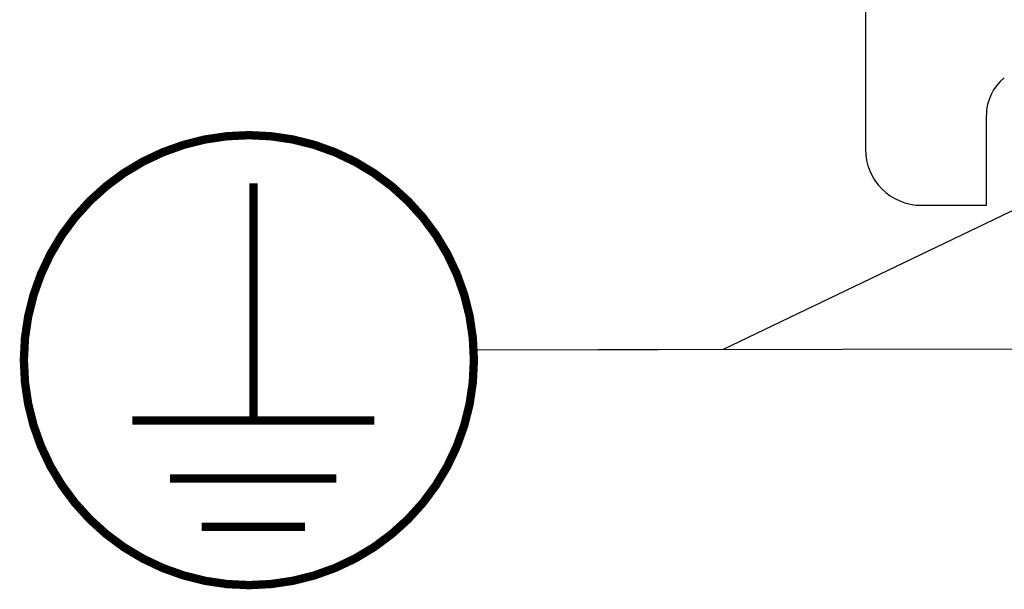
# Model space of a CAD drawing. Extents: x 0 to 594, y 0 to 420.
# Tile 3 of 48: x 52 to 69, y 163 to 173. Entities that reach past the tile are written whole.
import ezdxf

# ---------------------------------------------------------------- set-up
doc = ezdxf.new("R2010")
doc.units = 0
doc.header["$LTSCALE"] = 32.67
doc.layers.get('0').update_dxf_attribs({"linetype": 'CONTINUOUS'})

# ---------------------------------------------------------------- blocks, each defined once
blk = doc.blocks.new('EARTH_BL1', base_point=(73.168, 166.739))
at = {"color": 2, "linetype": 'CONTINUOUS'}
for p, q in [((71.388, 170.312), (64.343, 166.926)), ((94.423, 170.349), (71.388, 170.312)), ((79.928, 166.949), (59.91, 166.918)), ((64.343, 166.926), (59.91, 166.918))]:
    blk.add_line(p, q, dxfattribs=at)
at = {"color": 7, "linetype": 'CONTINUOUS', "const_width": 0.148}
blk.add_lwpolyline([(51.914, 166.739, 1), (59.914, 166.739, 1)], format="xyb", close=True, dxfattribs=at)
for points in [[(55.993, 165.666), (55.993, 169.883)], [(53.842, 165.666), (58.144, 165.666)], [(54.514, 164.634), (57.471, 164.634)], [(55.075, 163.774), (56.91, 163.774)]]:
    blk.add_lwpolyline(points, dxfattribs=at)
at = {"color": 2, "linetype": 'CONTINUOUS'}
for points in [[(90.923, 169.843), (94.423, 170.349), (90.922, 170.843)], [(76.429, 166.444), (79.928, 166.949), (76.428, 167.444)]]:
    blk.add_solid(points, dxfattribs=at)

msp = doc.modelspace()

# ---------------------------------------------------------------- linework, layer by layer
at = {"color": 7, "linetype": 'CONTINUOUS'}
for p, q in [((66.873, 174.092), (66.873, 170.492)), ((69.023, 169.492), (69.023, 171.092)), ((67.873, 169.492), (69.023, 169.492))]:
    msp.add_line(p, q, dxfattribs=at)
for centre, radius, start, end in [((69.873, 171.092), 0.85, 128.6005, 180), ((67.873, 170.492), 1, 180, 270)]:
    msp.add_arc(centre, radius, start, end, dxfattribs=at)

# ---------------------------------------------------------------- block references
at = {"color": 2, "linetype": 'CONTINUOUS'}
msp.add_blockref('EARTH_BL1', (73.168, 166.739), dxfattribs=at)

doc.saveas('drawing.dxf')
